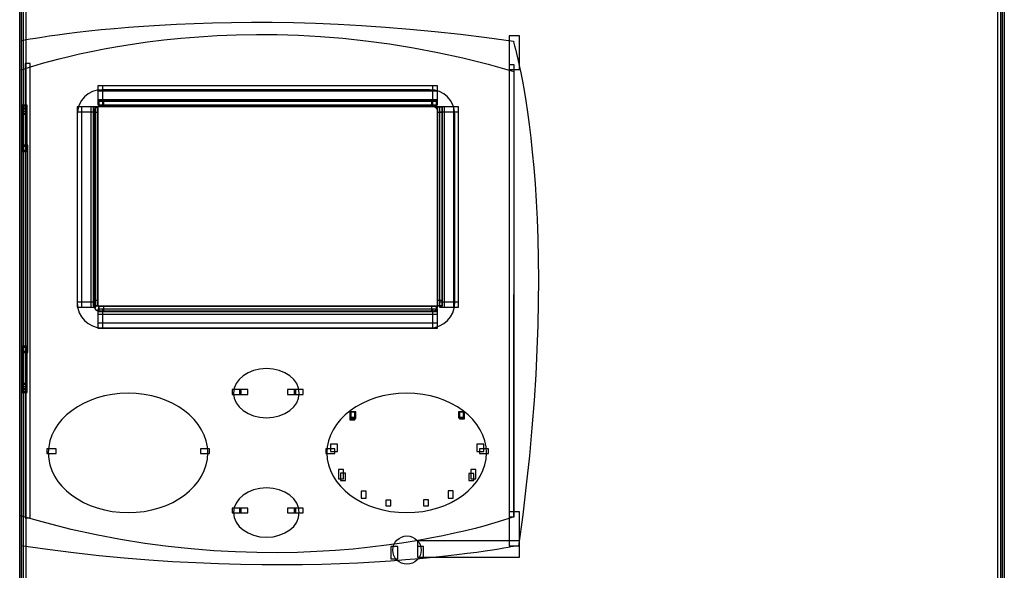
# Model space of a CAD drawing. Extents: x 0 to 595, y 0 to 395.
# Tile 10 of 21: x 103 to 303, y 132 to 244. Entities that reach past the tile are written whole.
import ezdxf

# ---------------------------------------------------------------- set-up
doc = ezdxf.new("R2010")
doc.units = 0
doc.layers.add('CAPA_1', color=7, linetype='CONTINUOUS')

# ---------------------------------------------------------------- blocks, each defined once
blk = doc.blocks.new('BLOCK_450')
at = {"layer": 'CAPA_1'}
blk.add_lwpolyline([(103.59, 60.47), (104.59, 60.47), (104.59, 316.58), (103.59, 316.58), (103.59, 60.47)], dxfattribs=at)
blk = doc.blocks.new('BLOCK_449')
at = {"layer": 'CAPA_1'}
blk.add_blockref('BLOCK_450', (0, 0), dxfattribs=at)
blk = doc.blocks.new('BLOCK_460')
at = {"layer": 'CAPA_1'}
blk.add_lwpolyline([(103.78, 168.04), (104.78, 168.04), (104.78, 176.98), (103.78, 176.98), (103.78, 168.04)], dxfattribs=at)
blk = doc.blocks.new('BLOCK_459')
at = {"layer": 'CAPA_1'}
blk.add_blockref('BLOCK_460', (0, 0), dxfattribs=at)
blk = doc.blocks.new('BLOCK_462')
at = {"layer": 'CAPA_1'}
blk.add_lwpolyline([(103.78, 217.08), (104.78, 217.08), (104.78, 226.02), (103.78, 226.02), (103.78, 217.08)], dxfattribs=at)
blk = doc.blocks.new('BLOCK_461')
at = {"layer": 'CAPA_1'}
blk.add_blockref('BLOCK_462', (0, 0), dxfattribs=at)
blk = doc.blocks.new('BLOCK_472')
at = {"layer": 'CAPA_1'}
blk.add_lwpolyline([(103.92, 176.26), (104.92, 176.26), (104.92, 217.8), (103.92, 217.8), (103.92, 176.26)], dxfattribs=at)
blk = doc.blocks.new('BLOCK_471')
at = {"layer": 'CAPA_1'}
blk.add_blockref('BLOCK_472', (0, 0), dxfattribs=at)
blk = doc.blocks.new('BLOCK_478')
at = {"layer": 'CAPA_1'}
blk.add_lwpolyline([(104.38, 142.37), (105.38, 142.37), (105.38, 234.68), (104.38, 234.68), (104.38, 142.37)], dxfattribs=at)
blk = doc.blocks.new('BLOCK_477')
at = {"layer": 'CAPA_1'}
blk.add_blockref('BLOCK_478', (0, 0), dxfattribs=at)
blk = doc.blocks.new('BLOCK_620')
at = {"layer": 'CAPA_1'}
blk.add_lwpolyline([(114.93, 185.19), (115.93, 185.19), (115.93, 225.88), (114.93, 225.88), (114.93, 185.19)], dxfattribs=at)
blk = doc.blocks.new('BLOCK_619')
at = {"layer": 'CAPA_1'}
blk.add_blockref('BLOCK_620', (0, 0), dxfattribs=at)
blk = doc.blocks.new('BLOCK_718')
at = {"layer": 'CAPA_1'}
blk.add_lwpolyline([(117.77, 185.19), (118.77, 185.19), (118.77, 225.88), (117.77, 225.88), (117.77, 185.19)], dxfattribs=at)
blk = doc.blocks.new('BLOCK_717')
at = {"layer": 'CAPA_1'}
blk.add_blockref('BLOCK_718', (0, 0), dxfattribs=at)
blk = doc.blocks.new('BLOCK_720')
at = {"layer": 'CAPA_1'}
blk.add_lwpolyline([(118.19, 185.47), (119.19, 185.47), (119.19, 225.88), (118.19, 225.88), (118.19, 185.47)], dxfattribs=at)
blk = doc.blocks.new('BLOCK_719')
at = {"layer": 'CAPA_1'}
blk.add_blockref('BLOCK_720', (0, 0), dxfattribs=at)
blk = doc.blocks.new('BLOCK_722')
at = {"layer": 'CAPA_1'}
blk.add_lwpolyline([(118.26, 185.55), (119.26, 185.55), (119.26, 225.8), (118.26, 225.8), (118.26, 185.55)], dxfattribs=at)
blk = doc.blocks.new('BLOCK_721')
at = {"layer": 'CAPA_1'}
blk.add_blockref('BLOCK_722', (0, 0), dxfattribs=at)
blk = doc.blocks.new('BLOCK_724')
at = {"layer": 'CAPA_1'}
blk.add_lwpolyline([(119.18, 226.29), (120.18, 226.29), (120.18, 230.13), (119.18, 230.13), (119.18, 226.29)], dxfattribs=at)
blk = doc.blocks.new('BLOCK_723')
at = {"layer": 'CAPA_1'}
blk.add_blockref('BLOCK_724', (0, 0), dxfattribs=at)
blk = doc.blocks.new('BLOCK_726')
at = {"layer": 'CAPA_1'}
blk.add_lwpolyline([(119.18, 180.94), (120.18, 180.94), (120.18, 184.77), (119.18, 184.77), (119.18, 180.94)], dxfattribs=at)
blk = doc.blocks.new('BLOCK_725')
at = {"layer": 'CAPA_1'}
blk.add_blockref('BLOCK_726', (0, 0), dxfattribs=at)
blk = doc.blocks.new('BLOCK_778')
at = {"layer": 'CAPA_1'}
blk.add_lwpolyline([(103.78, 175.98), (104.92, 175.98), (104.92, 177.26), (103.78, 177.26), (103.78, 175.98)], dxfattribs=at)
blk = doc.blocks.new('BLOCK_777')
at = {"layer": 'CAPA_1'}
blk.add_blockref('BLOCK_778', (0, 0), dxfattribs=at)
blk = doc.blocks.new('BLOCK_900')
at = {"layer": 'CAPA_1'}
blk.add_lwpolyline([(103.78, 216.8), (104.92, 216.8), (104.92, 218.08), (103.78, 218.08), (103.78, 216.8)], dxfattribs=at)
blk = doc.blocks.new('BLOCK_899')
at = {"layer": 'CAPA_1'}
blk.add_blockref('BLOCK_900', (0, 0), dxfattribs=at)
blk = doc.blocks.new('BLOCK_930')
at = {"layer": 'CAPA_1'}
blk.add_lwpolyline([(118.19, 185.47), (119.26, 185.47), (119.26, 186.55), (118.19, 186.55), (118.19, 185.47)], dxfattribs=at)
blk = doc.blocks.new('BLOCK_929')
at = {"layer": 'CAPA_1'}
blk.add_blockref('BLOCK_930', (0, 0), dxfattribs=at)
blk = doc.blocks.new('BLOCK_932')
at = {"layer": 'CAPA_1'}
blk.add_lwpolyline([(119.32, 184.34), (120.4, 184.34), (120.4, 185.41), (119.32, 185.41), (119.32, 184.34)], dxfattribs=at)
blk = doc.blocks.new('BLOCK_931')
at = {"layer": 'CAPA_1'}
blk.add_blockref('BLOCK_932', (0, 0), dxfattribs=at)
blk = doc.blocks.new('BLOCK_934')
at = {"layer": 'CAPA_1'}
blk.add_lwpolyline([(103.59, 167.86), (104.78, 167.86), (104.78, 169.04), (103.59, 169.04), (103.59, 167.86)], dxfattribs=at)
blk = doc.blocks.new('BLOCK_933')
at = {"layer": 'CAPA_1'}
blk.add_blockref('BLOCK_934', (0, 0), dxfattribs=at)
blk = doc.blocks.new('BLOCK_1016')
at = {"layer": 'CAPA_1'}
blk.add_lwpolyline([(166.48, 155.87), (167.88, 155.87), (167.88, 157.34), (166.48, 157.34), (166.48, 155.87)], dxfattribs=at)
blk = doc.blocks.new('BLOCK_1015')
at = {"layer": 'CAPA_1'}
blk.add_blockref('BLOCK_1016', (0, 0), dxfattribs=at)
blk = doc.blocks.new('BLOCK_1020')
at = {"layer": 'CAPA_1'}
blk.add_lwpolyline([(168.08, 150.32), (169.08, 150.32), (169.08, 152.24), (168.08, 152.24), (168.08, 150.32)], dxfattribs=at)
blk = doc.blocks.new('BLOCK_1019')
at = {"layer": 'CAPA_1'}
blk.add_blockref('BLOCK_1020', (0, 0), dxfattribs=at)
blk = doc.blocks.new('BLOCK_1022')
at = {"layer": 'CAPA_1'}
blk.add_lwpolyline([(168.5, 149.95), (169.5, 149.95), (169.5, 151.45), (168.5, 151.45), (168.5, 149.95)], dxfattribs=at)
blk = doc.blocks.new('BLOCK_1021')
at = {"layer": 'CAPA_1'}
blk.add_blockref('BLOCK_1022', (0, 0), dxfattribs=at)
blk = doc.blocks.new('BLOCK_1024')
at = {"layer": 'CAPA_1'}
blk.add_lwpolyline([(170.4, 162.33), (171.4, 162.33), (171.4, 163.96), (170.4, 163.96), (170.4, 162.33)], dxfattribs=at)
blk = doc.blocks.new('BLOCK_1023')
at = {"layer": 'CAPA_1'}
blk.add_blockref('BLOCK_1024', (0, 0), dxfattribs=at)
blk = doc.blocks.new('BLOCK_1026')
at = {"layer": 'CAPA_1'}
blk.add_lwpolyline([(170.6, 162.56), (171.6, 162.56), (171.6, 163.87), (170.6, 163.87), (170.6, 162.56)], dxfattribs=at)
blk = doc.blocks.new('BLOCK_1025')
at = {"layer": 'CAPA_1'}
blk.add_blockref('BLOCK_1026', (0, 0), dxfattribs=at)
blk = doc.blocks.new('BLOCK_1042')
at = {"layer": 'CAPA_1'}
blk.add_lwpolyline([(187, 225.94), (188.07, 225.94), (188.07, 227.01), (187, 227.01), (187, 225.94)], dxfattribs=at)
blk = doc.blocks.new('BLOCK_1041')
at = {"layer": 'CAPA_1'}
blk.add_blockref('BLOCK_1042', (0, 0), dxfattribs=at)
blk = doc.blocks.new('BLOCK_1044')
at = {"layer": 'CAPA_1'}
blk.add_lwpolyline([(188.13, 224.8), (189.21, 224.8), (189.21, 225.88), (188.13, 225.88), (188.13, 224.8)], dxfattribs=at)
blk = doc.blocks.new('BLOCK_1043')
at = {"layer": 'CAPA_1'}
blk.add_blockref('BLOCK_1044', (0, 0), dxfattribs=at)
blk = doc.blocks.new('BLOCK_1054')
at = {"layer": 'CAPA_1'}
blk.add_lwpolyline([(159.08, 143.38), (160.93, 143.38), (160.93, 144.38), (159.08, 144.38), (159.08, 143.38)], dxfattribs=at)
blk = doc.blocks.new('BLOCK_1053')
at = {"layer": 'CAPA_1'}
blk.add_blockref('BLOCK_1054', (0, 0), dxfattribs=at)
blk = doc.blocks.new('BLOCK_1056')
at = {"layer": 'CAPA_1'}
blk.add_lwpolyline([(147.96, 143.38), (149.67, 143.38), (149.67, 144.38), (147.96, 144.38), (147.96, 143.38)], dxfattribs=at)
blk = doc.blocks.new('BLOCK_1055')
at = {"layer": 'CAPA_1'}
blk.add_blockref('BLOCK_1056', (0, 0), dxfattribs=at)
blk = doc.blocks.new('BLOCK_1058')
at = {"layer": 'CAPA_1'}
blk.add_lwpolyline([(146.47, 143.38), (148.32, 143.38), (148.32, 144.38), (146.47, 144.38), (146.47, 143.38)], dxfattribs=at)
blk = doc.blocks.new('BLOCK_1057')
at = {"layer": 'CAPA_1'}
blk.add_blockref('BLOCK_1058', (0, 0), dxfattribs=at)
blk = doc.blocks.new('BLOCK_1060')
at = {"layer": 'CAPA_1'}
blk.add_lwpolyline([(157.73, 143.38), (159.44, 143.38), (159.44, 144.38), (157.73, 144.38), (157.73, 143.38)], dxfattribs=at)
blk = doc.blocks.new('BLOCK_1059')
at = {"layer": 'CAPA_1'}
blk.add_blockref('BLOCK_1060', (0, 0), dxfattribs=at)
blk = doc.blocks.new('BLOCK_1062')
at = {"layer": 'CAPA_1'}
blk.add_lwpolyline([(170.4, 162.87), (171.6, 162.87), (171.6, 163.96), (170.4, 163.96), (170.4, 162.87)], dxfattribs=at)
blk = doc.blocks.new('BLOCK_1061')
at = {"layer": 'CAPA_1'}
blk.add_blockref('BLOCK_1062', (0, 0), dxfattribs=at)
blk = doc.blocks.new('BLOCK_1064')
at = {"layer": 'CAPA_1'}
blk.add_lwpolyline([(103.59, 225.02), (104.78, 225.02), (104.78, 226.2), (103.59, 226.2), (103.59, 225.02)], dxfattribs=at)
blk = doc.blocks.new('BLOCK_1063')
at = {"layer": 'CAPA_1'}
blk.add_blockref('BLOCK_1064', (0, 0), dxfattribs=at)
blk = doc.blocks.new('BLOCK_1068')
at = {"layer": 'CAPA_1'}
blk.add_lwpolyline([(172.69, 146.39), (173.69, 146.39), (173.69, 147.79), (172.69, 147.79), (172.69, 146.39)], dxfattribs=at)
blk = doc.blocks.new('BLOCK_1067')
at = {"layer": 'CAPA_1'}
blk.add_blockref('BLOCK_1068', (0, 0), dxfattribs=at)
blk = doc.blocks.new('BLOCK_1070')
at = {"layer": 'CAPA_1'}
blk.add_lwpolyline([(177.72, 144.86), (178.72, 144.86), (178.72, 145.97), (177.72, 145.97), (177.72, 144.86)], dxfattribs=at)
blk = doc.blocks.new('BLOCK_1069')
at = {"layer": 'CAPA_1'}
blk.add_blockref('BLOCK_1070', (0, 0), dxfattribs=at)
blk = doc.blocks.new('BLOCK_1124')
at = {"layer": 'CAPA_1'}
blk.add_lwpolyline([(108.83, 155.43), (110.68, 155.43), (110.68, 156.43), (108.83, 156.43), (108.83, 155.43)], dxfattribs=at)
blk = doc.blocks.new('BLOCK_1123')
at = {"layer": 'CAPA_1'}
blk.add_blockref('BLOCK_1124', (0, 0), dxfattribs=at)
blk = doc.blocks.new('BLOCK_1126')
at = {"layer": 'CAPA_1'}
blk.add_lwpolyline([(140.02, 155.43), (141.87, 155.43), (141.87, 156.43), (140.02, 156.43), (140.02, 155.43)], dxfattribs=at)
blk = doc.blocks.new('BLOCK_1125')
at = {"layer": 'CAPA_1'}
blk.add_blockref('BLOCK_1126', (0, 0), dxfattribs=at)
blk = doc.blocks.new('BLOCK_1128')
at = {"layer": 'CAPA_1'}
blk.add_lwpolyline([(165.52, 155.43), (167.37, 155.43), (167.37, 156.43), (165.52, 156.43), (165.52, 155.43)], dxfattribs=at)
blk = doc.blocks.new('BLOCK_1127')
at = {"layer": 'CAPA_1'}
blk.add_blockref('BLOCK_1128', (0, 0), dxfattribs=at)
blk = doc.blocks.new('BLOCK_1130')
at = {"layer": 'CAPA_1'}
blk.add_lwpolyline([(196.71, 155.43), (198.56, 155.43), (198.56, 156.43), (196.71, 156.43), (196.71, 155.43)], dxfattribs=at)
blk = doc.blocks.new('BLOCK_1129')
at = {"layer": 'CAPA_1'}
blk.add_blockref('BLOCK_1130', (0, 0), dxfattribs=at)
blk = doc.blocks.new('BLOCK_1132')
at = {"layer": 'CAPA_1'}
blk.add_lwpolyline([(118.19, 224.8), (119.26, 224.8), (119.26, 225.88), (118.19, 225.88), (118.19, 224.8)], dxfattribs=at)
blk = doc.blocks.new('BLOCK_1131')
at = {"layer": 'CAPA_1'}
blk.add_blockref('BLOCK_1132', (0, 0), dxfattribs=at)
blk = doc.blocks.new('BLOCK_1134')
at = {"layer": 'CAPA_1'}
blk.add_lwpolyline([(119.32, 225.94), (120.4, 225.94), (120.4, 227.01), (119.32, 227.01), (119.32, 225.94)], dxfattribs=at)
blk = doc.blocks.new('BLOCK_1133')
at = {"layer": 'CAPA_1'}
blk.add_blockref('BLOCK_1134', (0, 0), dxfattribs=at)
blk = doc.blocks.new('BLOCK_1164')
at = {"layer": 'CAPA_1'}
blk.add_lwpolyline([(185.37, 144.85), (186.37, 144.85), (186.37, 146.03), (185.37, 146.03), (185.37, 144.85)], dxfattribs=at)
blk = doc.blocks.new('BLOCK_1163')
at = {"layer": 'CAPA_1'}
blk.add_blockref('BLOCK_1164', (0, 0), dxfattribs=at)
blk = doc.blocks.new('BLOCK_1170')
at = {"layer": 'CAPA_1'}
blk.add_lwpolyline([(187.21, 226.29), (188.21, 226.29), (188.21, 230.13), (187.21, 230.13), (187.21, 226.29)], dxfattribs=at)
blk = doc.blocks.new('BLOCK_1169')
at = {"layer": 'CAPA_1'}
blk.add_blockref('BLOCK_1170', (0, 0), dxfattribs=at)
blk = doc.blocks.new('BLOCK_1172')
at = {"layer": 'CAPA_1'}
blk.add_lwpolyline([(187.21, 180.94), (188.21, 180.94), (188.21, 184.77), (187.21, 184.77), (187.21, 180.94)], dxfattribs=at)
blk = doc.blocks.new('BLOCK_1171')
at = {"layer": 'CAPA_1'}
blk.add_blockref('BLOCK_1172', (0, 0), dxfattribs=at)
blk = doc.blocks.new('BLOCK_1174')
at = {"layer": 'CAPA_1'}
blk.add_lwpolyline([(188.13, 185.55), (189.13, 185.55), (189.13, 225.8), (188.13, 225.8), (188.13, 185.55)], dxfattribs=at)
blk = doc.blocks.new('BLOCK_1173')
at = {"layer": 'CAPA_1'}
blk.add_blockref('BLOCK_1174', (0, 0), dxfattribs=at)
blk = doc.blocks.new('BLOCK_1176')
at = {"layer": 'CAPA_1'}
blk.add_lwpolyline([(188.21, 185.47), (189.21, 185.47), (189.21, 225.88), (188.21, 225.88), (188.21, 185.47)], dxfattribs=at)
blk = doc.blocks.new('BLOCK_1175')
at = {"layer": 'CAPA_1'}
blk.add_blockref('BLOCK_1176', (0, 0), dxfattribs=at)
blk = doc.blocks.new('BLOCK_1178')
at = {"layer": 'CAPA_1'}
blk.add_lwpolyline([(188.63, 185.19), (189.63, 185.19), (189.63, 225.88), (188.63, 225.88), (188.63, 185.19)], dxfattribs=at)
blk = doc.blocks.new('BLOCK_1177')
at = {"layer": 'CAPA_1'}
blk.add_blockref('BLOCK_1178', (0, 0), dxfattribs=at)
blk = doc.blocks.new('BLOCK_1180')
at = {"layer": 'CAPA_1'}
blk.add_lwpolyline([(190.4, 146.4), (191.4, 146.4), (191.4, 147.89), (190.4, 147.89), (190.4, 146.4)], dxfattribs=at)
blk = doc.blocks.new('BLOCK_1179')
at = {"layer": 'CAPA_1'}
blk.add_blockref('BLOCK_1180', (0, 0), dxfattribs=at)
blk = doc.blocks.new('BLOCK_1182')
at = {"layer": 'CAPA_1'}
blk.add_lwpolyline([(191.46, 185.19), (192.46, 185.19), (192.46, 225.88), (191.46, 225.88), (191.46, 185.19)], dxfattribs=at)
blk = doc.blocks.new('BLOCK_1181')
at = {"layer": 'CAPA_1'}
blk.add_blockref('BLOCK_1182', (0, 0), dxfattribs=at)
blk = doc.blocks.new('BLOCK_1184')
at = {"layer": 'CAPA_1'}
blk.add_lwpolyline([(192.49, 162.68), (193.49, 162.68), (193.49, 163.87), (192.49, 163.87), (192.49, 162.68)], dxfattribs=at)
blk = doc.blocks.new('BLOCK_1183')
at = {"layer": 'CAPA_1'}
blk.add_blockref('BLOCK_1184', (0, 0), dxfattribs=at)
blk = doc.blocks.new('BLOCK_1186')
at = {"layer": 'CAPA_1'}
blk.add_lwpolyline([(192.68, 162.51), (193.68, 162.51), (193.68, 163.96), (192.68, 163.96), (192.68, 162.51)], dxfattribs=at)
blk = doc.blocks.new('BLOCK_1185')
at = {"layer": 'CAPA_1'}
blk.add_blockref('BLOCK_1186', (0, 0), dxfattribs=at)
blk = doc.blocks.new('BLOCK_1214')
at = {"layer": 'CAPA_1'}
blk.add_lwpolyline([(147.96, 167.47), (149.67, 167.47), (149.67, 168.47), (147.96, 168.47), (147.96, 167.47)], dxfattribs=at)
blk = doc.blocks.new('BLOCK_1213')
at = {"layer": 'CAPA_1'}
blk.add_blockref('BLOCK_1214', (0, 0), dxfattribs=at)
blk = doc.blocks.new('BLOCK_1216')
at = {"layer": 'CAPA_1'}
blk.add_lwpolyline([(146.47, 167.47), (148.32, 167.47), (148.32, 168.47), (146.47, 168.47), (146.47, 167.47)], dxfattribs=at)
blk = doc.blocks.new('BLOCK_1215')
at = {"layer": 'CAPA_1'}
blk.add_blockref('BLOCK_1216', (0, 0), dxfattribs=at)
blk = doc.blocks.new('BLOCK_1218')
at = {"layer": 'CAPA_1'}
blk.add_lwpolyline([(157.73, 167.47), (159.44, 167.47), (159.44, 168.47), (157.73, 168.47), (157.73, 167.47)], dxfattribs=at)
blk = doc.blocks.new('BLOCK_1217')
at = {"layer": 'CAPA_1'}
blk.add_blockref('BLOCK_1218', (0, 0), dxfattribs=at)
blk = doc.blocks.new('BLOCK_1220')
at = {"layer": 'CAPA_1'}
blk.add_lwpolyline([(159.08, 167.47), (160.93, 167.47), (160.93, 168.47), (159.08, 168.47), (159.08, 167.47)], dxfattribs=at)
blk = doc.blocks.new('BLOCK_1219')
at = {"layer": 'CAPA_1'}
blk.add_blockref('BLOCK_1220', (0, 0), dxfattribs=at)
blk = doc.blocks.new('BLOCK_1222')
at = {"layer": 'CAPA_1'}
blk.add_lwpolyline([(103.59, 168.47), (104.78, 168.47), (104.78, 169.47), (103.59, 169.47), (103.59, 168.47)], dxfattribs=at)
blk = doc.blocks.new('BLOCK_1221')
at = {"layer": 'CAPA_1'}
blk.add_blockref('BLOCK_1222', (0, 0), dxfattribs=at)
blk = doc.blocks.new('BLOCK_1224')
at = {"layer": 'CAPA_1'}
blk.add_lwpolyline([(103.59, 168.65), (104.78, 168.65), (104.78, 169.65), (103.59, 169.65), (103.59, 168.65)], dxfattribs=at)
blk = doc.blocks.new('BLOCK_1223')
at = {"layer": 'CAPA_1'}
blk.add_blockref('BLOCK_1224', (0, 0), dxfattribs=at)
blk = doc.blocks.new('BLOCK_1228')
at = {"layer": 'CAPA_1'}
blk.add_lwpolyline([(187, 184.34), (188.07, 184.34), (188.07, 185.41), (187, 185.41), (187, 184.34)], dxfattribs=at)
blk = doc.blocks.new('BLOCK_1227')
at = {"layer": 'CAPA_1'}
blk.add_blockref('BLOCK_1228', (0, 0), dxfattribs=at)
blk = doc.blocks.new('BLOCK_1240')
at = {"layer": 'CAPA_1'}
blk.add_lwpolyline([(194.58, 149.95), (195.58, 149.95), (195.58, 151.38), (194.58, 151.38), (194.58, 149.95)], dxfattribs=at)
blk = doc.blocks.new('BLOCK_1239')
at = {"layer": 'CAPA_1'}
blk.add_blockref('BLOCK_1240', (0, 0), dxfattribs=at)
blk = doc.blocks.new('BLOCK_1242')
at = {"layer": 'CAPA_1'}
blk.add_lwpolyline([(195.01, 150.32), (196.01, 150.32), (196.01, 152.19), (195.01, 152.19), (195.01, 150.32)], dxfattribs=at)
blk = doc.blocks.new('BLOCK_1241')
at = {"layer": 'CAPA_1'}
blk.add_blockref('BLOCK_1242', (0, 0), dxfattribs=at)
blk = doc.blocks.new('BLOCK_1250')
at = {"layer": 'CAPA_1'}
blk.add_lwpolyline([(202.8, 142.61), (203.8, 142.61), (203.8, 234.44), (202.8, 234.44), (202.8, 142.61)], dxfattribs=at)
blk = doc.blocks.new('BLOCK_1249')
at = {"layer": 'CAPA_1'}
blk.add_blockref('BLOCK_1250', (0, 0), dxfattribs=at)
blk = doc.blocks.new('BLOCK_1256')
at = {"layer": 'CAPA_1'}
blk.add_lwpolyline([(202.8, 233.44), (204.85, 233.44), (204.85, 240.33), (202.8, 240.33), (202.8, 233.44)], dxfattribs=at)
blk = doc.blocks.new('BLOCK_1255')
at = {"layer": 'CAPA_1'}
blk.add_blockref('BLOCK_1256', (0, 0), dxfattribs=at)
blk = doc.blocks.new('BLOCK_1300')
at = {"layer": 'CAPA_1'}
blk.add_lwpolyline([(119.18, 180.94), (188.21, 180.94), (188.21, 181.94), (119.18, 181.94), (119.18, 180.94)], dxfattribs=at)
blk = doc.blocks.new('BLOCK_1299')
at = {"layer": 'CAPA_1'}
blk.add_blockref('BLOCK_1300', (0, 0), dxfattribs=at)
blk = doc.blocks.new('BLOCK_1302')
at = {"layer": 'CAPA_1'}
blk.add_lwpolyline([(119.18, 183.77), (188.21, 183.77), (188.21, 184.77), (119.18, 184.77), (119.18, 183.77)], dxfattribs=at)
blk = doc.blocks.new('BLOCK_1301')
at = {"layer": 'CAPA_1'}
blk.add_blockref('BLOCK_1302', (0, 0), dxfattribs=at)
blk = doc.blocks.new('BLOCK_1304')
at = {"layer": 'CAPA_1'}
blk.add_lwpolyline([(119.32, 184.34), (188.07, 184.34), (188.07, 185.34), (119.32, 185.34), (119.32, 184.34)], dxfattribs=at)
blk = doc.blocks.new('BLOCK_1303')
at = {"layer": 'CAPA_1'}
blk.add_blockref('BLOCK_1304', (0, 0), dxfattribs=at)
blk = doc.blocks.new('BLOCK_1306')
at = {"layer": 'CAPA_1'}
blk.add_lwpolyline([(119.4, 184.41), (188, 184.41), (188, 185.41), (119.4, 185.41), (119.4, 184.41)], dxfattribs=at)
blk = doc.blocks.new('BLOCK_1305')
at = {"layer": 'CAPA_1'}
blk.add_blockref('BLOCK_1306', (0, 0), dxfattribs=at)
blk = doc.blocks.new('BLOCK_1308')
at = {"layer": 'CAPA_1'}
blk.add_lwpolyline([(188.63, 185.19), (192.46, 185.19), (192.46, 186.19), (188.63, 186.19), (188.63, 185.19)], dxfattribs=at)
blk = doc.blocks.new('BLOCK_1307')
at = {"layer": 'CAPA_1'}
blk.add_blockref('BLOCK_1308', (0, 0), dxfattribs=at)
blk = doc.blocks.new('BLOCK_1310')
at = {"layer": 'CAPA_1'}
blk.add_lwpolyline([(114.93, 185.19), (118.77, 185.19), (118.77, 186.19), (114.93, 186.19), (114.93, 185.19)], dxfattribs=at)
blk = doc.blocks.new('BLOCK_1309')
at = {"layer": 'CAPA_1'}
blk.add_blockref('BLOCK_1310', (0, 0), dxfattribs=at)
blk = doc.blocks.new('BLOCK_1312')
at = {"layer": 'CAPA_1'}
blk.add_lwpolyline([(188.13, 185.47), (189.21, 185.47), (189.21, 186.55), (188.13, 186.55), (188.13, 185.47)], dxfattribs=at)
blk = doc.blocks.new('BLOCK_1311')
at = {"layer": 'CAPA_1'}
blk.add_blockref('BLOCK_1312', (0, 0), dxfattribs=at)
blk = doc.blocks.new('BLOCK_1318')
at = {"layer": 'CAPA_1'}
blk.add_lwpolyline([(202.8, 136.72), (204.85, 136.72), (204.85, 143.61), (202.8, 143.61), (202.8, 136.72)], dxfattribs=at)
blk = doc.blocks.new('BLOCK_1317')
at = {"layer": 'CAPA_1'}
blk.add_blockref('BLOCK_1318', (0, 0), dxfattribs=at)
blk = doc.blocks.new('BLOCK_1420')
at = {"layer": 'CAPA_1'}
blk.add_lwpolyline([(196.21, 155.87), (197.61, 155.87), (197.61, 157.34), (196.21, 157.34), (196.21, 155.87)], dxfattribs=at)
blk = doc.blocks.new('BLOCK_1419')
at = {"layer": 'CAPA_1'}
blk.add_blockref('BLOCK_1420', (0, 0), dxfattribs=at)
blk = doc.blocks.new('BLOCK_1436')
at = {"layer": 'CAPA_1'}
blk.add_lwpolyline([(192.49, 162.87), (193.68, 162.87), (193.68, 163.96), (192.49, 163.96), (192.49, 162.87)], dxfattribs=at)
blk = doc.blocks.new('BLOCK_1435')
at = {"layer": 'CAPA_1'}
blk.add_blockref('BLOCK_1436', (0, 0), dxfattribs=at)
blk = doc.blocks.new('BLOCK_1484')
at = {"layer": 'CAPA_1'}
blk.add_lwpolyline([(103.59, 224.41), (104.78, 224.41), (104.78, 225.41), (103.59, 225.41), (103.59, 224.41)], dxfattribs=at)
blk = doc.blocks.new('BLOCK_1483')
at = {"layer": 'CAPA_1'}
blk.add_blockref('BLOCK_1484', (0, 0), dxfattribs=at)
blk = doc.blocks.new('BLOCK_1486')
at = {"layer": 'CAPA_1'}
blk.add_lwpolyline([(103.59, 224.59), (104.78, 224.59), (104.78, 225.59), (103.59, 225.59), (103.59, 224.59)], dxfattribs=at)
blk = doc.blocks.new('BLOCK_1485')
at = {"layer": 'CAPA_1'}
blk.add_blockref('BLOCK_1486', (0, 0), dxfattribs=at)
blk = doc.blocks.new('BLOCK_1488')
at = {"layer": 'CAPA_1'}
blk.add_lwpolyline([(188.63, 224.88), (192.46, 224.88), (192.46, 225.88), (188.63, 225.88), (188.63, 224.88)], dxfattribs=at)
blk = doc.blocks.new('BLOCK_1487')
at = {"layer": 'CAPA_1'}
blk.add_blockref('BLOCK_1488', (0, 0), dxfattribs=at)
blk = doc.blocks.new('BLOCK_1490')
at = {"layer": 'CAPA_1'}
blk.add_lwpolyline([(114.93, 224.88), (118.77, 224.88), (118.77, 225.88), (114.93, 225.88), (114.93, 224.88)], dxfattribs=at)
blk = doc.blocks.new('BLOCK_1489')
at = {"layer": 'CAPA_1'}
blk.add_blockref('BLOCK_1490', (0, 0), dxfattribs=at)
blk = doc.blocks.new('BLOCK_1492')
at = {"layer": 'CAPA_1'}
blk.add_lwpolyline([(119.4, 225.94), (188, 225.94), (188, 226.94), (119.4, 226.94), (119.4, 225.94)], dxfattribs=at)
blk = doc.blocks.new('BLOCK_1491')
at = {"layer": 'CAPA_1'}
blk.add_blockref('BLOCK_1492', (0, 0), dxfattribs=at)
blk = doc.blocks.new('BLOCK_1494')
at = {"layer": 'CAPA_1'}
blk.add_lwpolyline([(119.32, 226.01), (188.07, 226.01), (188.07, 227.01), (119.32, 227.01), (119.32, 226.01)], dxfattribs=at)
blk = doc.blocks.new('BLOCK_1493')
at = {"layer": 'CAPA_1'}
blk.add_blockref('BLOCK_1494', (0, 0), dxfattribs=at)
blk = doc.blocks.new('BLOCK_1496')
at = {"layer": 'CAPA_1'}
blk.add_lwpolyline([(119.18, 226.29), (188.21, 226.29), (188.21, 227.29), (119.18, 227.29), (119.18, 226.29)], dxfattribs=at)
blk = doc.blocks.new('BLOCK_1495')
at = {"layer": 'CAPA_1'}
blk.add_blockref('BLOCK_1496', (0, 0), dxfattribs=at)
blk = doc.blocks.new('BLOCK_1498')
at = {"layer": 'CAPA_1'}
blk.add_lwpolyline([(119.18, 229.13), (188.21, 229.13), (188.21, 230.13), (119.18, 230.13), (119.18, 229.13)], dxfattribs=at)
blk = doc.blocks.new('BLOCK_1497')
at = {"layer": 'CAPA_1'}
blk.add_blockref('BLOCK_1498', (0, 0), dxfattribs=at)
blk = doc.blocks.new('BLOCK_1780')
at = {"layer": 'CAPA_1'}
blk.add_lwpolyline([(302.02, 60.47), (303.02, 60.47), (303.02, 316.58), (302.02, 316.58), (302.02, 60.47)], dxfattribs=at)
blk = doc.blocks.new('BLOCK_1779')
at = {"layer": 'CAPA_1'}
blk.add_blockref('BLOCK_1780', (0, 0), dxfattribs=at)
blk = doc.blocks.new('BLOCK_2354')
at = {"layer": 'CAPA_1'}
blk.add_lwpolyline([(184.14, 134.43), (204.85, 134.43), (204.85, 137.72), (184.14, 137.72), (184.14, 134.43)], dxfattribs=at)
blk = doc.blocks.new('BLOCK_2353')
at = {"layer": 'CAPA_1'}
blk.add_blockref('BLOCK_2354', (0, 0), dxfattribs=at)
blk = doc.blocks.new('BLOCK_2356')
at = {"layer": 'CAPA_1'}
blk.add_lwpolyline([(178.71, 134.05), (180.16, 134.05), (180.16, 136.58), (178.71, 136.58), (178.71, 134.05)], dxfattribs=at)
blk = doc.blocks.new('BLOCK_2355')
at = {"layer": 'CAPA_1'}
blk.add_blockref('BLOCK_2356', (0, 0), dxfattribs=at)
blk = doc.blocks.new('BLOCK_2358')
at = {"layer": 'CAPA_1'}
blk.add_lwpolyline([(184.13, 134.43), (185.38, 134.43), (185.38, 136.58), (184.13, 136.58), (184.13, 134.43)], dxfattribs=at)
blk = doc.blocks.new('BLOCK_2357')
at = {"layer": 'CAPA_1'}
blk.add_blockref('BLOCK_2358', (0, 0), dxfattribs=at)
blk = doc.blocks.new('BLOCK_2')
at = {"layer": 'CAPA_1'}
for name in ['BLOCK_449', 'BLOCK_1779', 'BLOCK_1255', 'BLOCK_477', 'BLOCK_1249', 'BLOCK_723', 'BLOCK_1497', 'BLOCK_1169', 'BLOCK_1063', 'BLOCK_1495', 'BLOCK_1133', 'BLOCK_1493', 'BLOCK_1491', 'BLOCK_1041', 'BLOCK_1485', 'BLOCK_1483', 'BLOCK_461', 'BLOCK_619', 'BLOCK_1489', 'BLOCK_717', 'BLOCK_719', 'BLOCK_1131', 'BLOCK_721', 'BLOCK_1043', 'BLOCK_1173', 'BLOCK_1175', 'BLOCK_1177', 'BLOCK_1487', 'BLOCK_1181', 'BLOCK_899', 'BLOCK_471', 'BLOCK_1309', 'BLOCK_929', 'BLOCK_1311', 'BLOCK_1307', 'BLOCK_725', 'BLOCK_1301', 'BLOCK_931', 'BLOCK_1303', 'BLOCK_1305', 'BLOCK_1227', 'BLOCK_1171', 'BLOCK_1299', 'BLOCK_777', 'BLOCK_459', 'BLOCK_1223', 'BLOCK_1221', 'BLOCK_933', 'BLOCK_1215', 'BLOCK_1213', 'BLOCK_1217', 'BLOCK_1219', 'BLOCK_1023', 'BLOCK_1061', 'BLOCK_1025', 'BLOCK_1435', 'BLOCK_1183', 'BLOCK_1185', 'BLOCK_1123', 'BLOCK_1125', 'BLOCK_1127', 'BLOCK_1015', 'BLOCK_1419', 'BLOCK_1129', 'BLOCK_1019', 'BLOCK_1241', 'BLOCK_1021', 'BLOCK_1239', 'BLOCK_1067', 'BLOCK_1179', 'BLOCK_1057', 'BLOCK_1055', 'BLOCK_1059', 'BLOCK_1053', 'BLOCK_1069', 'BLOCK_1163', 'BLOCK_1317', 'BLOCK_2355', 'BLOCK_2357', 'BLOCK_2353']:
    blk.add_blockref(name, (0, 0), dxfattribs=at)
blk = doc.blocks.new('*U2443')
at = {"layer": 'CAPA_1', "color": 7}
for points in [[(104.03, 60), (103.28, 315.83), (104.03, 316.58)], [(103.28, 60.75), (103.28, 315.83), (104.03, 60)]]:
    blk.add_solid(points, dxfattribs=at)
at = {"layer": 'CAPA_1', "color": 7, "extrusion": (0, 0, -1)}
for points in [[(-302.67, 60), (-302.67, 316.58), (-303.42, 60.75)], [(-303.42, 60.75), (-302.67, 316.58), (-303.42, 315.83)]]:
    blk.add_solid(points, dxfattribs=at)
blk = doc.blocks.new('BLOCK_2428')
at = {"layer": 'CAPA_1'}
blk.add_lwpolyline([(302.67, 60.75), (104.03, 60.75), (104.03, 315.83), (302.67, 315.83), (302.67, 60.75)], dxfattribs=at)
for points, knots in [([(302.67, 316.58), (302.67, 316.58), (104.03, 316.58), (104.03, 316.58), (103.62, 316.58), (103.28, 316.25), (103.28, 315.83), (103.28, 315.83), (103.28, 60.75), (103.28, 60.75), (103.28, 60.34), (103.62, 60), (104.03, 60), (104.03, 60), (302.67, 60), (302.67, 60), (303.08, 60), (303.42, 60.34), (303.42, 60.75), (303.42, 60.75), (303.42, 315.83), (303.42, 315.83), (303.42, 316.25), (303.08, 316.58), (302.67, 316.58)], [0, 0, 0, 0, 1, 1, 1, 2, 2, 2, 3, 3, 3, 4, 4, 4, 5, 5, 5, 6, 6, 6, 7, 7, 7, 8, 8, 8, 8]), ([(184.88, 135.83), (184.88, 137.42), (183.59, 138.71), (182, 138.71), (180.41, 138.71), (179.12, 137.42), (179.12, 135.83), (179.12, 134.25), (180.41, 132.96), (182, 132.96), (183.59, 132.96), (184.88, 134.25), (184.88, 135.83)], [0, 0, 0, 0, 1, 1, 1, 2, 2, 2, 3, 3, 3, 4, 4, 4, 4])]:
    blk.add_open_spline(points, degree=3, knots=knots, dxfattribs=at)
at = {"layer": 'CAPA_1', "color": 7}
for points, knots in [([(103.5, 233.33), (103.5, 233.33), (147.62, 249.83), (203.75, 233.08), (203.75, 233.08), (203.62, 142.57), (203.62, 142.57), (203.62, 142.57), (159.5, 126.07), (103.38, 142.82)], [0, 0, 0, 0, 1, 1, 1, 2, 2, 2, 3, 3, 3, 3]), ([(103.5, 239.33), (103.5, 239.33), (145.38, 247.83), (203.62, 239.21), (203.62, 239.21), (214.33, 205), (204.67, 136.67)], [0, 0, 0, 0, 1, 1, 1, 2, 2, 2, 2]), ([(191.72, 185.99), (191.72, 183.23), (189.46, 180.99), (186.68, 180.99), (186.68, 180.99), (120.01, 180.99), (120.01, 180.99), (117.23, 180.99), (114.97, 183.23), (114.97, 185.99), (114.97, 185.99), (114.97, 224.37), (114.97, 224.37), (114.97, 227.13), (117.23, 229.37), (120.01, 229.37), (120.01, 229.37), (186.68, 229.37), (186.68, 229.37), (189.46, 229.37), (191.72, 227.13), (191.72, 224.37), (191.72, 224.37), (191.72, 185.99), (191.72, 185.99)], [0, 0, 0, 0, 1, 1, 1, 2, 2, 2, 3, 3, 3, 4, 4, 4, 5, 5, 5, 6, 6, 6, 7, 7, 7, 8, 8, 8, 8]), ([(188.28, 185.43), (188.28, 184.88), (187.83, 184.43), (187.28, 184.43), (187.28, 184.43), (119.41, 184.43), (119.41, 184.43), (118.85, 184.43), (118.41, 184.88), (118.41, 185.43), (118.41, 185.43), (118.41, 224.93), (118.41, 224.93), (118.41, 225.48), (118.85, 225.93), (119.41, 225.93), (119.41, 225.93), (187.28, 225.93), (187.28, 225.93), (187.83, 225.93), (188.28, 225.48), (188.28, 224.93), (188.28, 224.93), (188.28, 185.43), (188.28, 185.43)], [0, 0, 0, 0, 1, 1, 1, 2, 2, 2, 3, 3, 3, 4, 4, 4, 5, 5, 5, 6, 6, 6, 7, 7, 7, 8, 8, 8, 8]), ([(160.12, 167.71), (160.12, 164.95), (157.13, 162.71), (153.44, 162.71), (149.74, 162.71), (146.75, 164.95), (146.75, 167.71), (146.75, 170.47), (149.74, 172.71), (153.44, 172.71), (157.13, 172.71), (160.12, 170.47), (160.12, 167.71)], [0, 0, 0, 0, 1, 1, 1, 2, 2, 2, 3, 3, 3, 4, 4, 4, 4]), ([(141.53, 155.58), (141.53, 148.89), (134.27, 143.46), (125.31, 143.46), (116.36, 143.46), (109.1, 148.89), (109.1, 155.58), (109.1, 162.28), (116.36, 167.71), (125.31, 167.71), (134.27, 167.71), (141.53, 162.28), (141.53, 155.58)], [0, 0, 0, 0, 1, 1, 1, 2, 2, 2, 3, 3, 3, 4, 4, 4, 4]), ([(198.15, 155.58), (198.15, 148.89), (190.89, 143.46), (181.94, 143.46), (172.98, 143.46), (165.72, 148.89), (165.72, 155.58), (165.72, 162.28), (172.98, 167.71), (181.94, 167.71), (190.89, 167.71), (198.15, 162.28), (198.15, 155.58)], [0, 0, 0, 0, 1, 1, 1, 2, 2, 2, 3, 3, 3, 4, 4, 4, 4]), ([(160.12, 143.46), (160.12, 140.7), (157.13, 138.46), (153.44, 138.46), (149.74, 138.46), (146.75, 140.7), (146.75, 143.46), (146.75, 146.22), (149.74, 148.46), (153.44, 148.46), (157.13, 148.46), (160.12, 146.22), (160.12, 143.46)], [0, 0, 0, 0, 1, 1, 1, 2, 2, 2, 3, 3, 3, 4, 4, 4, 4]), ([(184.88, 135.83), (184.88, 137.42), (183.59, 138.71), (182, 138.71), (180.41, 138.71), (179.12, 137.42), (179.12, 135.83), (179.12, 134.25), (180.41, 132.96), (182, 132.96), (183.59, 132.96), (184.88, 134.25), (184.88, 135.83)], [0, 0, 0, 0, 1, 1, 1, 2, 2, 2, 3, 3, 3, 4, 4, 4, 4])]:
    blk.add_open_spline(points, degree=3, knots=knots, dxfattribs=at)
blk.add_open_spline([(203.62, 136.57), (203.62, 136.57), (161.75, 128.07), (103.5, 136.7)], degree=3, dxfattribs=at)
blk.add_blockref('*U2443', (0, 0), dxfattribs=at)

msp = doc.modelspace()

# ---------------------------------------------------------------- block references
at = {"layer": 'CAPA_1'}
for name in ['BLOCK_2', 'BLOCK_2428']:
    msp.add_blockref(name, (0, 0), dxfattribs=at)

doc.saveas('drawing.dxf')
